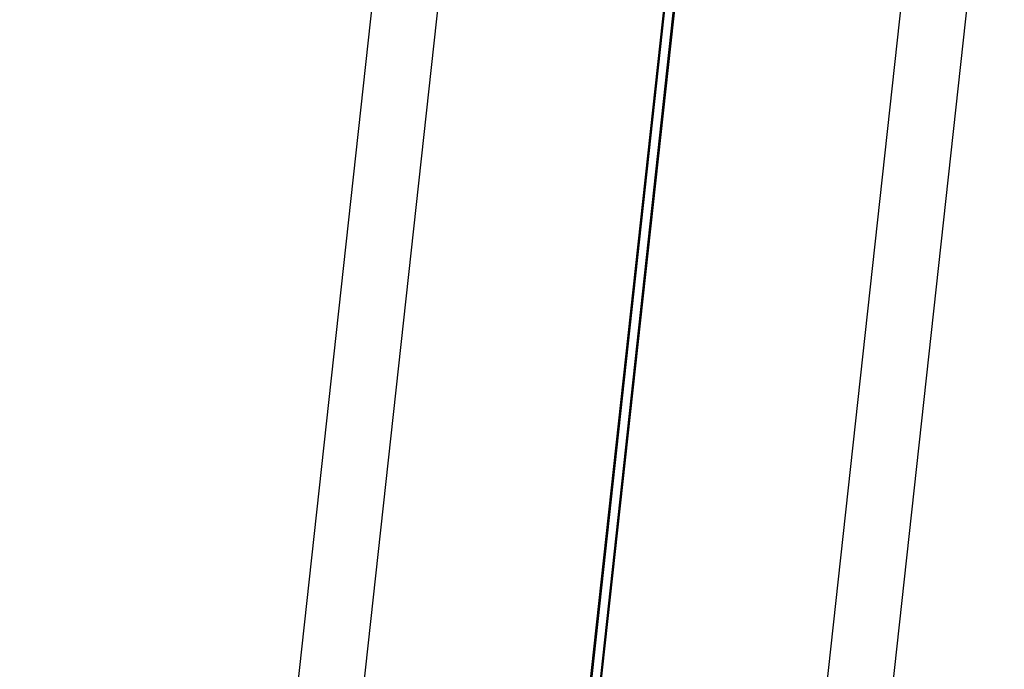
# Model space of a CAD drawing. Header units: millimetres. Extents: x -312 to 352, y -263 to 368.
# Tile 7 of 40: x -186 to -156, y -66 to -46. Entities that reach past the tile are written whole.
import ezdxf

# ---------------------------------------------------------------- set-up
doc = ezdxf.new("R2010")
doc.units = ezdxf.units.MM
doc.header["$MEASUREMENT"] = 0
doc.layers.add('Legs', color=7, linetype='Continuous', true_color=0x5b5aa2)

msp = doc.modelspace()

# ---------------------------------------------------------------- linework, layer by layer
at = {"layer": 'Legs'}
for p, q in [((-145.585, 222.246, 286.79), (-185.568, -143.616, 351.011)), ((-143.596, 222.035, 286.827), (-183.58, -143.827, 351.048)), ((-129.677, 220.559, 287.086), (-169.66, -145.303, 351.307)), ((-127.688, 220.349, 287.123), (-167.672, -145.514, 351.345)), ((-144.924, 147.023, 309.132), (-168.333, -67.178, 346.732)), ((-144.924, 147.023, 309.132), (-168.333, -67.178, 346.732)), ((-168.307, -67.292, 344.721), (-144.949, 146.444, 307.203)), ((-144.949, 146.444, 307.203), (-168.307, -67.292, 344.721)), ((-168.307, -67.292, 344.721), (-144.949, 146.444, 307.203)), ((-168.333, -70.29, 329.003), (-144.924, 143.911, 291.403)), ((-168.333, -70.29, 329.003), (-144.924, 143.911, 291.403)), ((-144.949, 144.024, 293.414), (-168.307, -69.712, 330.932)), ((-144.949, 144.024, 293.414), (-168.307, -69.712, 330.932)), ((-156.192, 41.151, 311.472), (-168.307, -69.712, 330.932)), ((-157.131, 32.211, 311.01), (-168.333, -70.29, 329.003))]:
    msp.add_line(p, q, dxfattribs=at)

doc.saveas('drawing.dxf')
